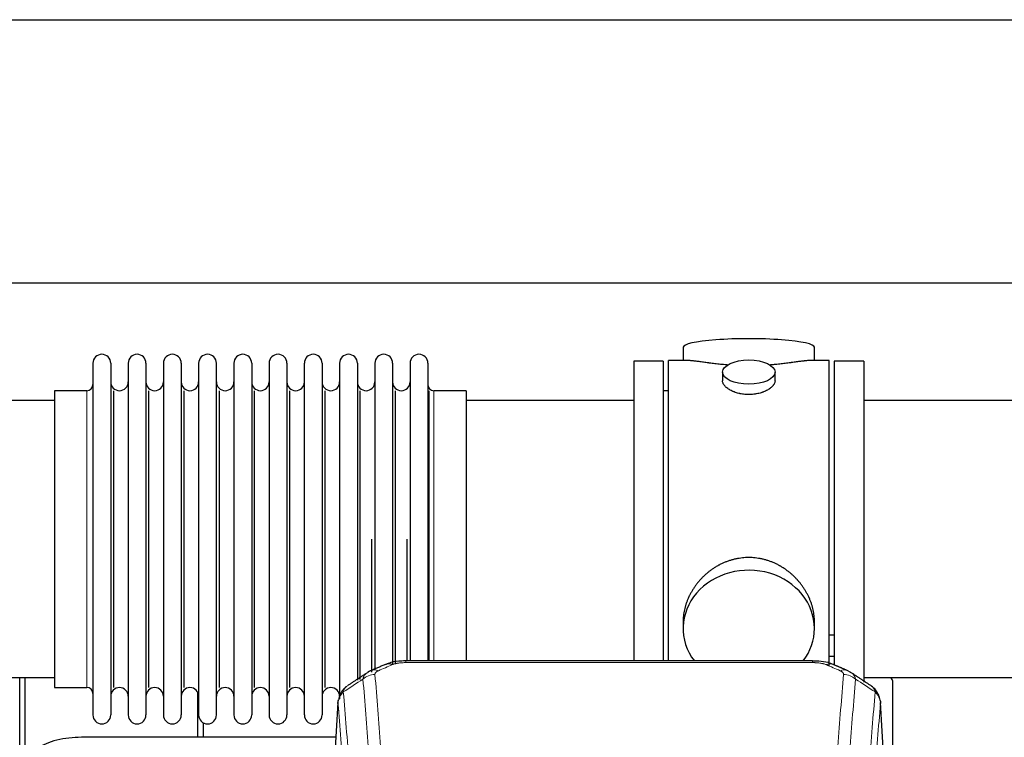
# Model space of a CAD drawing. Header units: inches. Extents: x 0 to 23760, y -13 to 16800.
# Tile 203 of 223: x 19223 to 19788, y 14540 to 14952. Entities that reach past the tile are written whole.
import ezdxf

# ---------------------------------------------------------------- set-up
doc = ezdxf.new("R2010")
doc.units = ezdxf.units.IN
doc.layers.add('254', color=7, linetype='Continuous', true_color=0xffffff)

msp = doc.modelspace()

# ---------------------------------------------------------------- linework, layer by layer
at = {"layer": '254', "color": 2, "linetype": 'Continuous', "lineweight": 25}
for p, q in [((17829.051, 14952.109), (20952.72, 14952.109)), ((17898.238, 14801.084), (20952.72, 14801.084)), ((19603.58, 14764.176), (19603.58, 14756.555)), ((19678.86, 14756.555), (19678.86, 14764.176)), ((19606.567, 14756.555), (19595.22, 14756.555)), ((19595.22, 14654.125), (19595.22, 14756.555)), ((19687.22, 14756.555), (19675.923, 14756.555)), ((19687.22, 14654.125), (19687.22, 14756.555)), ((19265.22, 14755.025), (19265.22, 14553.225)), ((19275.42, 14755.025), (19275.42, 14553.225)), ((19285.42, 14755.025), (19285.42, 14553.225)), ((19295.62, 14755.025), (19295.62, 14553.225)), ((19305.62, 14755.025), (19305.62, 14553.225)), ((19315.82, 14755.025), (19315.82, 14553.225)), ((19325.82, 14755.025), (19325.82, 14553.225)), ((19336.02, 14553.225), (19336.02, 14755.025)), ((19346.02, 14755.025), (19346.02, 14553.225)), ((19356.22, 14755.025), (19356.22, 14553.225)), ((19366.22, 14755.025), (19366.22, 14700.716)), ((19376.42, 14755.025), (19376.42, 14700.716)), ((19386.42, 14700.716), (19386.42, 14755.025)), ((19396.62, 14755.025), (19396.62, 14700.716)), ((19406.62, 14755.025), (19406.62, 14700.716)), ((19416.82, 14755.025), (19416.82, 14700.716)), ((19426.82, 14755.025), (19426.82, 14700.716)), ((19437.02, 14755.025), (19437.02, 14700.716)), ((19447.02, 14755.025), (19447.02, 14700.716)), ((19457.22, 14755.025), (19457.22, 14700.716)), ((19592.22, 14756.125), (19575.22, 14756.125)), ((19575.22, 14756.125), (19575.22, 14654.125)), ((19592.22, 14756.125), (19592.22, 14654.125)), ((19707.22, 14756.125), (19690.22, 14756.125)), ((19690.22, 14756.125), (19690.22, 14582.206)), ((19707.22, 14756.125), (19707.22, 14572.037)), ((19626.172, 14749.923), (19626.172, 14744.958)), ((19656.268, 14744.98), (19656.268, 14749.923)), ((19261.72, 14739.275), (19243.22, 14739.275)), ((19243.22, 14739.275), (19243.22, 14568.975)), ((19277.103, 14568.975), (19277.103, 14739.275)), ((19297.303, 14568.975), (19297.303, 14739.275)), ((19317.503, 14568.975), (19317.503, 14739.275)), ((19337.703, 14568.975), (19337.703, 14739.275)), ((19357.903, 14568.975), (19357.903, 14739.275)), ((19378.103, 14568.975), (19378.103, 14739.275)), ((19398.303, 14568.975), (19398.303, 14739.275)), ((19418.503, 14573.607), (19418.503, 14739.275)), ((19438.703, 14582.393), (19438.703, 14739.275)), ((19457.892, 14584.211), (19457.892, 14739.275)), ((19479.22, 14739.275), (19460.72, 14739.275)), ((19479.22, 14739.275), (19479.22, 14693.443)), ((19595.22, 14739.125), (19592.22, 14739.125)), ((19243.22, 14733.625), (19147.22, 14733.625)), ((19575.22, 14733.625), (19479.22, 14733.625)), ((19803.22, 14733.625), (19707.22, 14733.625)), ((19366.22, 14700.716), (19366.22, 14553.225)), ((19376.42, 14700.716), (19376.42, 14553.225)), ((19386.42, 14553.225), (19386.42, 14700.716)), ((19396.62, 14700.716), (19396.62, 14553.225)), ((19406.62, 14700.716), (19406.62, 14562.518)), ((19416.82, 14700.716), (19416.82, 14573.229)), ((19426.82, 14700.716), (19426.82, 14578.971)), ((19437.02, 14700.716), (19437.02, 14582.435)), ((19447.02, 14700.716), (19447.02, 14584.206)), ((19457.22, 14700.716), (19457.22, 14584.206)), ((19479.22, 14693.443), (19479.22, 14584.206)), ((19425.137, 14577.832), (19425.137, 14654.125)), ((19445.337, 14584.206), (19445.337, 14654.125)), ((19575.22, 14654.125), (19575.22, 14584.207)), ((19592.22, 14654.125), (19592.22, 14584.207)), ((19595.22, 14584.205), (19595.22, 14654.125)), ((19687.22, 14581.222), (19687.22, 14654.125)), ((19603.58, 14606.897), (19603.58, 14602.871)), ((19678.86, 14602.871), (19678.86, 14606.895)), ((19690.205, 14599.017), (19687.212, 14599.017)), ((19687.212, 14587.017), (19690.205, 14587.017)), ((19677.806, 14584.21), (19444.634, 14584.21)), ((19147.22, 14574.625), (19243.22, 14574.625)), ((19223.21, 14526.451), (19223.21, 14574.624)), ((19226.21, 14574.623), (19226.21, 14528.648)), ((19707.22, 14574.625), (19803.22, 14574.625)), ((19723.72, 14532.526), (19723.72, 14572.6)), ((19243.22, 14568.975), (19261.72, 14568.975)), ((19325.418, 14540.402), (19325.418, 14565.938)), ((19405.702, 14560.413), (19400.452, 14473.777)), ((19721.988, 14473.777), (19716.738, 14560.414)), ((19328.418, 14548.779), (19328.418, 14540.403)), ((19404.487, 14540.401), (19258.664, 14540.401))]:
    msp.add_line(p, q, dxfattribs=at)
at = {"layer": '254', "color": 110, "linetype": 'Continuous', "lineweight": 13}
for p, q in [((19261.72, 14739.275), (19261.72, 14568.975)), ((19460.72, 14739.275), (19460.72, 14693.443)), ((19460.72, 14693.443), (19460.72, 14584.206)), ((19444.634, 14584.21), (19444.634, 14583.258)), ((19677.806, 14583.258), (19444.634, 14583.258)), ((19677.806, 14584.209), (19677.806, 14583.258)), ((19405.704, 14559.791), (19400.456, 14473.202)), ((19721.984, 14473.202), (19716.736, 14559.791))]:
    msp.add_line(p, q, dxfattribs=at)
at = {"layer": '254', "color": 2, "linetype": 'Continuous', "lineweight": 25}
for centre, radius, start, end in [((19270.32, 14755.025), 5.1, 0, 180), ((19290.52, 14755.025), 5.1, 0, 180), ((19310.72, 14755.025), 5.1, 0, 180), ((19330.92, 14755.025), 5.1, 0, 180), ((19351.12, 14755.025), 5.1, 0, 180), ((19371.32, 14755.025), 5.1, 0, 180), ((19391.52, 14755.025), 5.1, 0, 180), ((19411.72, 14755.025), 5.1, 0, 180), ((19431.92, 14755.025), 5.1, 0, 180), ((19452.12, 14755.025), 5.1, 0, 180), ((19261.72, 14742.775), 3.5, 270, 0), ((19280.42, 14744.275), 5, 180, 0), ((19300.62, 14744.275), 5, 180, 0), ((19320.82, 14744.275), 5, 180, 0), ((19341.02, 14744.275), 5, 180, 0), ((19361.22, 14744.275), 5, 180, 0), ((19381.42, 14744.275), 5, 180, 0), ((19401.62, 14744.275), 5, 180, 0), ((19421.82, 14744.275), 5, 180, 0), ((19442.02, 14744.275), 5, 180, 0), ((19460.72, 14742.775), 3.5, 180, 270), ((19261.72, 14565.475), 3.5, 0, 90), ((19280.42, 14563.975), 5, 0, 180), ((19300.62, 14563.975), 5, 0, 180), ((19320.82, 14563.975), 5, 0, 180), ((19341.02, 14563.975), 5, 0, 180), ((19361.22, 14563.975), 5, 0, 180), ((19381.42, 14563.975), 5, 0, 180), ((19401.62, 14563.975), 5, 0, 180), ((19270.32, 14553.225), 5.1, 180, 0), ((19290.52, 14553.225), 5.1, 180, 0), ((19310.72, 14553.225), 5.1, 180, 0), ((19330.92, 14553.225), 5.1, 180, 0), ((19351.12, 14553.225), 5.1, 180, 0), ((19371.32, 14553.225), 5.1, 180, 0), ((19391.52, 14553.225), 5.1, 180, 0)]:
    msp.add_arc(centre, radius, start, end, dxfattribs=at)
for centre, major_axis, ratio, start_param, end_param in [((19641.22, 14764.176), (37.64, 0), 0.1305262, 0, 3.1415927), ((19641.22, 14602.871), (37.64, 0), 0.8870108, 0, 3.7346664), ((19641.22, 14602.871), (37.64, 0), 0.8870108, 5.6900133, 6.2831853), ((19436.875, 14573.048), (3.953, -9.186), 0.6419268, 2.5510147, 3.1418997), ((19693.573, 14569.59), (3.975, 9.176), 0.6408251, 6.1305215, 6.2828467), ((19715.72, 14572.6), (-8, 0), 0.4617486, 3.1415927, 3.722063)]:
    msp.add_ellipse(centre, major_axis=major_axis, ratio=ratio, start_param=start_param, end_param=end_param, dxfattribs=at)
msp.add_ellipse((19641.22, 14749.923), major_axis=(15.048, 0), ratio=0.4617486, dxfattribs=at)
at = {"layer": '254', "color": 110, "linetype": 'Continuous', "lineweight": 13}
for centre, major_axis, ratio, start_param, end_param in [((19685.565, 14573.048), (-3.953, -9.186), 0.6419268, 3.1410059, 3.7321706), ((19426.895, 14567.397), (-9.964, -0.842), 0.9013977, 4.6363308, 5.3961502), ((19428.867, 14569.59), (3.975, -9.176), 0.6408251, 2.5472213, 3.141301), ((19693.573, 14569.59), (3.975, 9.176), 0.6408251, 6.2828467, 6.8775566), ((19695.545, 14567.397), (-9.964, 0.842), 0.9013977, 4.0286278, 4.7884472)]:
    msp.add_ellipse(centre, major_axis=major_axis, ratio=ratio, start_param=start_param, end_param=end_param, dxfattribs=at)
at = {"layer": '254', "color": 2, "linetype": 'Continuous', "lineweight": 25}
for points, knots in [([(19629.348, 14753.967), (19629.345, 14753.967), (19629.343, 14753.967), (19629.267, 14753.973), (19629.193, 14753.979), (19629.046, 14753.991), (19628.825, 14754.009), (19628.02, 14754.076), (19626.724, 14754.192), (19625.042, 14754.36), (19623.405, 14754.537), (19621.812, 14754.722), (19620.262, 14754.912), (19619.258, 14755.041), (19618.64, 14755.122), (19618.517, 14755.138), (19618.272, 14755.17), (19617.907, 14755.218), (19617.548, 14755.266), (19616.839, 14755.361), (19615.915, 14755.486), (19614.593, 14755.667), (19613.335, 14755.838), (19612.141, 14755.997), (19611.387, 14756.093), (19610.838, 14756.161), (19610.568, 14756.194), (19610.303, 14756.226), (19610.128, 14756.246), (19610.041, 14756.256), (19609.612, 14756.305), (19608.952, 14756.377), (19608.043, 14756.461), (19607.216, 14756.521), (19606.578, 14756.549), (19606.223, 14756.555), (19606.1, 14756.555)], [0, 0, 0, 0, 0.0002215, 0.0002215, 0.0071429, 0.0071429, 0.0140642, 0.027907, 0.083278, 0.1386489, 0.1940199, 0.2493909, 0.3047619, 0.3601329, 0.3601329, 0.3739756, 0.3739756, 0.3878184, 0.4155039, 0.4155039, 0.4708749, 0.5262458, 0.5816168, 0.6369878, 0.6923588, 0.6923588, 0.7200443, 0.733887, 0.733887, 0.7477298, 0.7477298, 0.8031008, 0.8584718, 0.9138427, 0.9692137, 1, 1, 1, 1]), ([(19676.344, 14756.555), (19676.22, 14756.555), (19675.863, 14756.549), (19675.222, 14756.521), (19674.39, 14756.461), (19673.779, 14756.404), (19673.38, 14756.364), (19673.3, 14756.355), (19673.137, 14756.338), (19672.891, 14756.312), (19672.638, 14756.284), (19672.124, 14756.225), (19671.417, 14756.14), (19670.288, 14755.995), (19669.094, 14755.836), (19667.833, 14755.665), (19666.947, 14755.544), (19666.265, 14755.451), (19665.92, 14755.404), (19665.569, 14755.357), (19665.333, 14755.325), (19665.215, 14755.309), (19664.62, 14755.23), (19663.653, 14755.101), (19662.155, 14754.909), (19660.612, 14754.72), (19659.021, 14754.535), (19657.383, 14754.358), (19656.258, 14754.246), (19655.403, 14754.166), (19654.972, 14754.126), (19654.536, 14754.087), (19654.317, 14754.068), (19654.244, 14754.062), (19654.098, 14754.05), (19653.811, 14754.025), (19653.524, 14754.001), (19653.309, 14753.984)], [0, 0, 0, 0, 0.0313476, 0.0871263, 0.142905, 0.1986836, 0.1986836, 0.2126283, 0.2126283, 0.226573, 0.2544623, 0.2544623, 0.310241, 0.3660196, 0.4217983, 0.477577, 0.5333556, 0.5333556, 0.561245, 0.5751896, 0.5751896, 0.5891343, 0.5891343, 0.644913, 0.7006917, 0.7564703, 0.812249, 0.8680277, 0.9238063, 0.9238063, 0.9516957, 0.9656403, 0.9656403, 0.9726127, 0.9726127, 0.979585, 1, 1, 1, 1]), ([(19641.22, 14737.048), (19640.722, 14737.048), (19640.229, 14737.062), (19639.25, 14737.12), (19638.764, 14737.163), (19637.802, 14737.276), (19637.325, 14737.346), (19636.734, 14737.452), (19636.557, 14737.484), (19636.38, 14737.519), (19636.263, 14737.543), (19636.204, 14737.555), (19635.912, 14737.616), (19635.681, 14737.669), (19634.998, 14737.834), (19634.555, 14737.956), (19633.691, 14738.223), (19633.27, 14738.368), (19632.657, 14738.601), (19632.456, 14738.682), (19632.158, 14738.807), (19632.06, 14738.85), (19631.913, 14738.914), (19631.864, 14738.936), (19631.768, 14738.98), (19631.335, 14739.178), (19630.925, 14739.386), (19630.232, 14739.77), (19629.903, 14739.969), (19629.281, 14740.382), (19628.988, 14740.595), (19628.644, 14740.87), (19628.577, 14740.925), (19628.444, 14741.036), (19628.379, 14741.092), (19628.188, 14741.261), (19628.066, 14741.374), (19627.718, 14741.714), (19627.509, 14741.944), (19627.133, 14742.407), (19626.967, 14742.64), (19626.752, 14742.994), (19626.686, 14743.112), (19626.611, 14743.26), (19626.596, 14743.29), (19626.567, 14743.349), (19626.553, 14743.379), (19626.512, 14743.468), (19626.486, 14743.528), (19626.365, 14743.824), (19626.293, 14744.058), (19626.197, 14744.522), (19626.172, 14744.751), (19626.172, 14744.981), (19626.172, 14744.984), (19626.172, 14744.987)], [0, 0, 0, 0, 0.0624454, 0.0624454, 0.1248907, 0.1248907, 0.1873361, 0.1873361, 0.2029474, 0.2107531, 0.2107531, 0.2185588, 0.2185588, 0.2497814, 0.2497814, 0.3122268, 0.3122268, 0.3746722, 0.3746722, 0.4058948, 0.4058948, 0.4215062, 0.4215062, 0.4293119, 0.4293119, 0.4371175, 0.4995629, 0.4995629, 0.5620082, 0.5620082, 0.6244536, 0.6244536, 0.6400649, 0.6400649, 0.6556763, 0.6556763, 0.686899, 0.686899, 0.7493443, 0.7493443, 0.8117897, 0.8117897, 0.8430124, 0.8430124, 0.850818, 0.850818, 0.8586237, 0.8586237, 0.874235, 0.874235, 0.9366804, 0.9366804, 0.9991258, 0.9991258, 1, 1, 1, 1]), ([(19656.268, 14744.984), (19656.268, 14744.755), (19656.244, 14744.526), (19656.148, 14744.063), (19656.076, 14743.83), (19655.886, 14743.361), (19655.767, 14743.125), (19655.588, 14742.829), (19655.55, 14742.77), (19655.492, 14742.681), (19655.472, 14742.652), (19655.432, 14742.592), (19655.329, 14742.444), (19655.218, 14742.298), (19654.936, 14741.948), (19654.726, 14741.719), (19654.265, 14741.266), (19654.013, 14741.044), (19653.604, 14740.716), (19653.462, 14740.608), (19653.241, 14740.447), (19653.166, 14740.393), (19653.014, 14740.287), (19652.936, 14740.235), (19652.545, 14739.974), (19652.215, 14739.774), (19651.522, 14739.389), (19651.16, 14739.206), (19650.403, 14738.855), (19650.009, 14738.688), (19649.546, 14738.511), (19649.494, 14738.492), (19649.39, 14738.453), (19649.338, 14738.434), (19649.181, 14738.377), (19648.865, 14738.265), (19648.544, 14738.16), (19647.894, 14737.958), (19647.451, 14737.836), (19646.546, 14737.617), (19646.084, 14737.519), (19645.377, 14737.393), (19645.139, 14737.354), (19644.778, 14737.3), (19644.657, 14737.283), (19644.414, 14737.251), (19644.293, 14737.235), (19643.685, 14737.163), (19643.196, 14737.12), (19642.213, 14737.062), (19641.718, 14737.048), (19641.22, 14737.048)], [0, 0, 0, 0, 0.0621483, 0.0621483, 0.1246718, 0.1246718, 0.1871952, 0.1871952, 0.2028261, 0.2028261, 0.2106415, 0.2106415, 0.2184569, 0.2497186, 0.2497186, 0.3122421, 0.3122421, 0.3747655, 0.3747655, 0.4060273, 0.4060273, 0.4216581, 0.4216581, 0.437289, 0.437289, 0.4998124, 0.4998124, 0.5623359, 0.5623359, 0.6248593, 0.6248593, 0.6326748, 0.6326748, 0.6404902, 0.6404902, 0.656121, 0.6873828, 0.6873828, 0.7499062, 0.7499062, 0.8124297, 0.8124297, 0.8436914, 0.8436914, 0.8593222, 0.8593222, 0.8749531, 0.8749531, 0.9374766, 0.9374766, 1, 1, 1, 1]), ([(19678.86, 14606.859), (19678.859, 14607.392), (19678.844, 14607.928), (19678.799, 14608.747), (19678.775, 14609.097), (19678.745, 14609.448), (19678.733, 14609.589), (19678.726, 14609.659), (19678.706, 14609.87), (19678.634, 14610.574), (19678.461, 14611.838), (19678.14, 14613.515), (19677.732, 14615.184), (19677.236, 14616.846), (19676.652, 14618.499), (19676.204, 14619.596), (19675.906, 14620.279), (19675.845, 14620.415), (19675.722, 14620.688), (19675.535, 14621.095), (19675.341, 14621.499), (19674.943, 14622.302), (19674.387, 14623.361), (19673.479, 14624.912), (19672.496, 14626.427), (19671.439, 14627.905), (19670.685, 14628.864), (19670.1, 14629.574), (19669.902, 14629.809), (19669.6, 14630.159), (19669.499, 14630.275), (19669.294, 14630.506), (19668.781, 14631.081), (19667.83, 14632.086), (19666.505, 14633.365), (19665.124, 14634.582), (19663.687, 14635.736), (19662.192, 14636.826), (19661.157, 14637.509), (19660.366, 14638.004), (19660.099, 14638.167), (19659.763, 14638.366), (19659.696, 14638.406), (19659.561, 14638.485), (19659.359, 14638.602), (19658.613, 14639.026), (19657.378, 14639.68), (19655.698, 14640.467), (19653.985, 14641.169), (19652.239, 14641.785), (19650.459, 14642.313), (19649.25, 14642.605), (19648.334, 14642.801), (19648.028, 14642.863), (19647.642, 14642.935), (19647.565, 14642.949), (19647.411, 14642.977), (19647.179, 14643.018), (19646.33, 14643.159), (19644.941, 14643.344), (19643.087, 14643.491), (19641.234, 14643.541), (19639.379, 14643.493), (19637.525, 14643.346), (19636.288, 14643.183), (19635.514, 14643.06), (19635.36, 14643.034), (19635.051, 14642.981), (19634.588, 14642.898), (19634.128, 14642.806), (19633.213, 14642.611), (19632.003, 14642.319), (19630.221, 14641.791), (19628.47, 14641.175), (19626.75, 14640.471), (19625.624, 14639.943), (19624.787, 14639.526), (19624.509, 14639.383), (19624.164, 14639.2), (19624.026, 14639.127), (19623.751, 14638.978), (19622.999, 14638.562), (19621.797, 14637.848), (19620.249, 14636.827), (19618.756, 14635.738), (19617.316, 14634.582), (19615.93, 14633.36), (19615.041, 14632.502), (19614.552, 14632.007), (19614.497, 14631.952), (19614.389, 14631.841), (19614.335, 14631.786), (19614.174, 14631.619), (19613.854, 14631.284), (19613.54, 14630.945), (19612.923, 14630.261), (19612.125, 14629.334), (19610.999, 14627.903), (19609.945, 14626.43), (19608.963, 14624.916), (19608.053, 14623.362), (19607.495, 14622.3), (19607.162, 14621.627), (19607.097, 14621.492), (19606.967, 14621.222), (19606.775, 14620.816), (19606.591, 14620.409), (19606.235, 14619.593), (19605.789, 14618.502), (19605.207, 14616.855), (19604.712, 14615.198), (19604.303, 14613.53), (19603.982, 14611.853), (19603.827, 14610.729), (19603.75, 14610.025), (19603.735, 14609.883), (19603.708, 14609.602), (19603.67, 14609.18), (19603.641, 14608.761), (19603.596, 14607.936), (19603.581, 14607.393), (19603.58, 14606.854)], [0, 0, 0, 0, 0.0151373, 0.0151373, 0.0229562, 0.0249109, 0.0249109, 0.0268656, 0.0268656, 0.030775, 0.0464127, 0.0620504, 0.0776881, 0.0933258, 0.1089635, 0.1246012, 0.1246012, 0.1285107, 0.1285107, 0.1324201, 0.1402389, 0.1402389, 0.1558766, 0.1715144, 0.1871521, 0.2027898, 0.2184275, 0.2184275, 0.2262463, 0.2262463, 0.2301558, 0.2301558, 0.2340652, 0.2497029, 0.2653406, 0.2809783, 0.296616, 0.3122537, 0.3278914, 0.3278914, 0.3357103, 0.3357103, 0.337665, 0.337665, 0.3396197, 0.3435291, 0.3591668, 0.3748045, 0.3904422, 0.4060799, 0.4217176, 0.4373554, 0.4373554, 0.4451742, 0.4451742, 0.4471289, 0.4471289, 0.4490836, 0.4529931, 0.4686308, 0.4842685, 0.4999062, 0.5155439, 0.5311816, 0.5468193, 0.5468193, 0.5507287, 0.5507287, 0.5546381, 0.562457, 0.562457, 0.5780947, 0.5937324, 0.6093701, 0.6250078, 0.6406455, 0.6406455, 0.6484644, 0.6484644, 0.6504191, 0.6523738, 0.6562832, 0.6719209, 0.6875586, 0.7031963, 0.7188341, 0.7344718, 0.7501095, 0.7501095, 0.7520642, 0.7520642, 0.7540189, 0.7540189, 0.7579283, 0.7657472, 0.7657472, 0.7813849, 0.7970226, 0.8126603, 0.828298, 0.8439357, 0.8595734, 0.8595734, 0.8634828, 0.8634828, 0.8673923, 0.8752111, 0.8752111, 0.8908488, 0.9064865, 0.9221242, 0.9377619, 0.9533996, 0.9690373, 0.9690373, 0.9729468, 0.9729468, 0.9768562, 0.984675, 0.984675, 1, 1, 1, 1]), ([(19445.933, 14584.193), (19444.706, 14584.234), (19441.36, 14584.159), (19436.818, 14583.763), (19433.974, 14582.511), (19433.021, 14581.998)], [0, 0, 0, 0, 0.26888, 0.7466721, 1, 1, 1, 1]), ([(19689.462, 14582.121), (19688.953, 14582.391), (19686.858, 14583.374), (19682.89, 14584.023), (19679.458, 14584.17), (19677.803, 14584.092)], [0, 0, 0, 0, 0.1498969, 0.6034808, 1, 1, 1, 1]), ([(19698.396, 14578.272), (19698.686, 14578.157), (19698.963, 14578.032), (19699.292, 14577.864), (19699.357, 14577.83), (19699.485, 14577.76), (19699.548, 14577.724), (19699.735, 14577.616), (19699.855, 14577.542), (19699.975, 14577.463), (19699.978, 14577.461), (19699.981, 14577.459)], [0, 0, 0, 0, 0.496586, 0.496586, 0.6207325, 0.6207325, 0.744879, 0.744879, 0.9931719, 0.9931719, 1, 1, 1, 1]), ([(19716.654, 14561.075), (19716.542, 14562.024), (19716.099, 14563.863), (19714.807, 14566.479), (19713.125, 14568.576), (19711.835, 14569.619), (19711.213, 14570.04)], [0, 0, 0, 0, 0.2790385, 0.5536712, 0.8024065, 1, 1, 1, 1]), ([(19410.645, 14569.602), (19410.125, 14569.229), (19409.068, 14568.32), (19407.704, 14566.537), (19406.651, 14564.382), (19406.235, 14562.856), (19406.099, 14562.082)], [0, 0, 0, 0, 0.2123708, 0.4683651, 0.7393635, 1, 1, 1, 1]), ([(19405.704, 14559.791), (19405.703, 14559.803), (19405.702, 14559.827), (19405.7, 14559.862), (19405.698, 14559.897), (19405.697, 14559.932), (19405.696, 14559.967), (19405.695, 14560.002), (19405.694, 14560.037), (19405.694, 14560.072), (19405.694, 14560.106), (19405.694, 14560.141), (19405.694, 14560.176), (19405.694, 14560.211), (19405.695, 14560.245), (19405.696, 14560.28), (19405.697, 14560.314), (19405.699, 14560.348), (19405.7, 14560.383), (19405.702, 14560.417), (19405.705, 14560.451), (19405.707, 14560.485), (19405.71, 14560.52), (19405.712, 14560.554), (19405.715, 14560.588), (19405.719, 14560.621), (19405.722, 14560.655), (19405.726, 14560.689), (19405.73, 14560.723), (19405.734, 14560.757), (19405.739, 14560.79), (19405.743, 14560.824), (19405.748, 14560.857), (19405.753, 14560.891), (19405.759, 14560.924), (19405.764, 14560.957), (19405.77, 14560.99), (19405.776, 14561.024), (19405.782, 14561.057), (19405.789, 14561.09), (19405.796, 14561.123), (19405.803, 14561.156), (19405.81, 14561.188), (19405.817, 14561.221), (19405.825, 14561.254), (19405.832, 14561.287), (19405.841, 14561.319), (19405.849, 14561.352), (19405.857, 14561.384), (19405.866, 14561.416), (19405.875, 14561.449), (19405.884, 14561.481), (19405.893, 14561.513), (19405.903, 14561.545), (19405.913, 14561.577), (19405.923, 14561.609), (19405.933, 14561.641), (19405.943, 14561.673), (19405.954, 14561.705), (19405.965, 14561.736), (19405.976, 14561.768), (19405.987, 14561.799), (19405.999, 14561.831), (19406.011, 14561.862), (19406.021, 14561.888), (19406.027, 14561.904), (19406.029, 14561.909)], [0, 0, 0, 0, 0.0160287, 0.0320483, 0.0480589, 0.0640604, 0.080053, 0.0960364, 0.1120109, 0.1279763, 0.1439327, 0.1598801, 0.1758184, 0.1917478, 0.2076681, 0.2235794, 0.2394817, 0.255375, 0.2712593, 0.2871346, 0.3030009, 0.3188582, 0.3347065, 0.3505458, 0.3663762, 0.3821975, 0.3980099, 0.4138133, 0.4296077, 0.4453931, 0.4611696, 0.4769371, 0.4926957, 0.5084453, 0.5241859, 0.5399176, 0.5556403, 0.5713541, 0.5870589, 0.6027548, 0.6184418, 0.6341198, 0.6497889, 0.6654491, 0.6811003, 0.6967426, 0.712376, 0.7280004, 0.743616, 0.7592226, 0.7748203, 0.7904091, 0.8059891, 0.8215601, 0.8371222, 0.8526754, 0.8682197, 0.8837552, 0.8992817, 0.9147994, 0.9303082, 0.9458081, 0.9612991, 0.9767813, 0.9922546, 1, 1, 1, 1]), ([(19716.653, 14561.082), (19716.664, 14561.025), (19716.719, 14560.717), (19716.747, 14560.38), (19716.746, 14560.074), (19716.745, 14560.004), (19716.743, 14559.933), (19716.74, 14559.862), (19716.737, 14559.815), (19716.736, 14559.791)], [0, 0, 0, 0, 0.135601, 0.730798, 0.7844814, 0.8382432, 0.8920836, 0.9460025, 1, 1, 1, 1]), ([(19258.664, 14540.401), (19256.197, 14540.401), (19251.364, 14540.13), (19244.29, 14538.886), (19238.105, 14536.795), (19234.907, 14535.005), (19233.52, 14533.996)], [0, 0, 0, 0, 0.2440272, 0.4934889, 0.7463728, 1, 1, 1, 1])]:
    msp.add_open_spline(points, degree=3, knots=knots, dxfattribs=at)
for points, degree in [([(19432.922, 14582.23), (19424.892, 14578.761)], 1), ([(19697.548, 14578.766), (19693.532, 14580.508), (19689.518, 14582.226)], 2), ([(19422.501, 14577.487), (19416.872, 14573.766), (19411.25, 14570.056)], 2), ([(19424.922, 14578.694), (19423.56, 14578.391), (19422.571, 14577.461)], 2), ([(19711.19, 14570.055), (19705.575, 14573.761), (19699.953, 14577.478)], 2)]:
    msp.add_open_spline(points, degree=degree, dxfattribs=at)
at = {"layer": '254', "color": 110, "linetype": 'Continuous', "lineweight": 13}
for points in [[(19436.875, 14582.09), (19434.206, 14580.937), (19431.536, 14579.78), (19428.867, 14578.619)], [(19693.573, 14578.619), (19690.903, 14579.78), (19688.234, 14580.937), (19685.565, 14582.09)], [(19420.011, 14573.828), (19416.259, 14571.352), (19412.508, 14568.878), (19408.759, 14566.407)], [(19713.68, 14566.407), (19709.932, 14568.878), (19706.181, 14571.352), (19702.429, 14573.828)]]:
    msp.add_open_spline(points, degree=3, dxfattribs=at)
for points, knots in [([(19436.875, 14582.09), (19437.001, 14582.145), (19437.131, 14582.197), (19437.332, 14582.272), (19437.4, 14582.297), (19437.538, 14582.345), (19437.608, 14582.368), (19437.96, 14582.482), (19438.254, 14582.565), (19438.865, 14582.715), (19439.181, 14582.783), (19439.588, 14582.858), (19439.67, 14582.873), (19439.835, 14582.901), (19439.918, 14582.915), (19440.166, 14582.954), (19440.332, 14582.979), (19440.833, 14583.047), (19441.171, 14583.085), (19441.85, 14583.15), (19442.193, 14583.176), (19442.882, 14583.218), (19443.23, 14583.233), (19443.928, 14583.253), (19444.28, 14583.258), (19444.634, 14583.258)], [0, 0, 0, 0, 0.0625, 0.0625, 0.09375, 0.09375, 0.125, 0.125, 0.25, 0.25, 0.375, 0.375, 0.40625, 0.40625, 0.4375, 0.4375, 0.5, 0.5, 0.625, 0.625, 0.75, 0.75, 0.875, 0.875, 1, 1, 1, 1]), ([(19677.806, 14583.258), (19678.16, 14583.258), (19678.513, 14583.253), (19678.954, 14583.24), (19679.042, 14583.237), (19679.218, 14583.231), (19679.307, 14583.227), (19679.57, 14583.216), (19679.745, 14583.206), (19680.267, 14583.175), (19680.612, 14583.148), (19681.294, 14583.083), (19681.632, 14583.044), (19682.299, 14582.952), (19682.629, 14582.9), (19682.995, 14582.831), (19683.036, 14582.824), (19683.116, 14582.808), (19683.237, 14582.784), (19683.514, 14582.727), (19683.746, 14582.673), (19684.2, 14582.561), (19684.492, 14582.479), (19685.049, 14582.297), (19685.314, 14582.199), (19685.565, 14582.09)], [0, 0, 0, 0, 0.125, 0.125, 0.15625, 0.15625, 0.1875, 0.1875, 0.25, 0.25, 0.375, 0.375, 0.5, 0.5, 0.625, 0.625, 0.640625, 0.640625, 0.65625, 0.6875, 0.75, 0.75, 0.875, 0.875, 1, 1, 1, 1]), ([(19420.011, 14573.828), (19420.048, 14574.072), (19420.101, 14574.311), (19420.189, 14574.602), (19420.208, 14574.659), (19420.247, 14574.774), (19420.268, 14574.831), (19420.334, 14575.001), (19420.382, 14575.112), (19420.538, 14575.44), (19420.78, 14575.862), (19421.088, 14576.254), (19421.344, 14576.537), (19421.456, 14576.652), (19421.574, 14576.764), (19421.622, 14576.809), (19421.646, 14576.831), (19421.72, 14576.897), (19421.77, 14576.94), (19422.024, 14577.155), (19422.242, 14577.317), (19422.483, 14577.475), (19422.492, 14577.481), (19422.501, 14577.487)], [0, 0, 0, 0, 0.1656246, 0.1656246, 0.2070308, 0.2070308, 0.2484369, 0.2484369, 0.3312492, 0.3312492, 0.4968738, 0.6624984, 0.6624984, 0.7453108, 0.7660138, 0.7660138, 0.7867169, 0.7867169, 0.8281231, 0.8281231, 0.9937477, 0.9937477, 1, 1, 1, 1]), ([(19426.895, 14576.417), (19426.886, 14576.519), (19426.888, 14576.621), (19426.905, 14576.749), (19426.909, 14576.774), (19426.919, 14576.825), (19426.925, 14576.85), (19426.944, 14576.926), (19426.959, 14576.977), (19427.015, 14577.127), (19427.063, 14577.225), (19427.184, 14577.42), (19427.256, 14577.516), (19427.382, 14577.657), (19427.427, 14577.704), (19427.499, 14577.774), (19427.524, 14577.797), (19427.575, 14577.843), (19427.602, 14577.865), (19427.736, 14577.978), (19427.854, 14578.066), (19428.11, 14578.234), (19428.248, 14578.315), (19428.543, 14578.471), (19428.7, 14578.547), (19428.867, 14578.619)], [0, 0, 0, 0, 0.125, 0.125, 0.15625, 0.15625, 0.1875, 0.1875, 0.25, 0.25, 0.375, 0.375, 0.5, 0.5, 0.5625, 0.5625, 0.59375, 0.59375, 0.625, 0.625, 0.75, 0.75, 0.875, 0.875, 1, 1, 1, 1]), ([(19426.895, 14576.417), (19427.452, 14569.797), (19428.553, 14556.307), (19430.16, 14535.323), (19431.203, 14520.833), (19431.973, 14509.779), (19432.356, 14504.205), (19432.734, 14498.56), (19432.985, 14494.782), (19433.111, 14492.885), (19433.734, 14483.36), (19434.225, 14475.619), (19434.951, 14463.824), (19435.19, 14459.862), (19435.666, 14451.879), (19435.902, 14447.858), (19436.604, 14435.705), (19437.525, 14419.263), (19438.415, 14402.344), (19438.853, 14393.766)], [0, 0, 0, 0, 0.125, 0.25, 0.375, 0.375, 0.4375, 0.46875, 0.46875, 0.5, 0.5, 0.625, 0.625, 0.6875, 0.6875, 0.75, 0.75, 0.875, 1, 1, 1, 1]), ([(19683.587, 14393.766), (19684.025, 14402.344), (19684.915, 14419.263), (19685.836, 14435.705), (19686.538, 14447.858), (19686.774, 14451.879), (19687.249, 14459.862), (19687.489, 14463.824), (19688.215, 14475.619), (19688.706, 14483.36), (19689.329, 14492.885), (19689.455, 14494.782), (19689.706, 14498.56), (19690.084, 14504.205), (19690.467, 14509.779), (19691.237, 14520.833), (19692.28, 14535.323), (19693.887, 14556.307), (19694.988, 14569.797), (19695.545, 14576.417)], [0, 0, 0, 0, 0.125, 0.25, 0.25, 0.3125, 0.3125, 0.375, 0.375, 0.5, 0.5, 0.53125, 0.53125, 0.5625, 0.625, 0.625, 0.75, 0.875, 1, 1, 1, 1]), ([(19693.573, 14578.619), (19693.74, 14578.547), (19693.898, 14578.471), (19694.084, 14578.372), (19694.12, 14578.352), (19694.193, 14578.312), (19694.228, 14578.291), (19694.333, 14578.23), (19694.399, 14578.188), (19694.592, 14578.061), (19694.826, 14577.887), (19695.017, 14577.703), (19695.143, 14577.562), (19695.182, 14577.514), (19695.237, 14577.442), (19695.254, 14577.417), (19695.288, 14577.368), (19695.303, 14577.344), (19695.379, 14577.221), (19695.427, 14577.122), (19695.5, 14576.923), (19695.525, 14576.823), (19695.552, 14576.621), (19695.554, 14576.519), (19695.545, 14576.417)], [0, 0, 0, 0, 0.125, 0.125, 0.15625, 0.15625, 0.1875, 0.1875, 0.25, 0.25, 0.375, 0.5, 0.5, 0.5625, 0.5625, 0.59375, 0.59375, 0.625, 0.625, 0.75, 0.75, 0.875, 0.875, 1, 1, 1, 1]), ([(19699.981, 14577.459), (19700.211, 14577.308), (19700.642, 14576.986), (19701.012, 14576.629), (19701.268, 14576.347), (19701.349, 14576.251), (19701.465, 14576.103), (19701.503, 14576.053), (19701.576, 14575.952), (19701.612, 14575.902), (19701.784, 14575.646), (19701.905, 14575.434), (19702.112, 14574.998), (19702.286, 14574.548), (19702.392, 14574.072), (19702.429, 14573.828)], [0, 0, 0, 0, 0.1647526, 0.331802, 0.331802, 0.4153268, 0.4153268, 0.4570892, 0.4570892, 0.4988515, 0.4988515, 0.665901, 0.665901, 0.8329505, 1, 1, 1, 1]), ([(19408.759, 14566.407), (19408.888, 14566.932), (19409.067, 14567.421), (19409.523, 14568.319), (19409.801, 14568.728), (19410.289, 14569.274), (19410.463, 14569.445), (19410.829, 14569.759), (19411.02, 14569.903), (19411.221, 14570.036)], [0, 0, 0, 0, 0.335226, 0.335226, 0.6704519, 0.6704519, 0.8380649, 0.8380649, 1, 1, 1, 1]), ([(19431.985, 14391.389), (19431.547, 14399.958), (19430.656, 14416.857), (19429.734, 14433.279), (19429.031, 14445.418), (19428.795, 14449.434), (19428.318, 14457.408), (19428.078, 14461.365), (19427.352, 14473.146), (19426.86, 14480.879), (19426.235, 14490.392), (19426.11, 14492.287), (19425.858, 14496.061), (19425.48, 14501.699), (19425.097, 14507.266), (19424.325, 14518.308), (19423.281, 14532.78), (19421.671, 14553.741), (19420.569, 14567.215), (19420.011, 14573.828)], [0, 0, 0, 0, 0.125, 0.25, 0.25, 0.3125, 0.3125, 0.375, 0.375, 0.5, 0.5, 0.53125, 0.53125, 0.5625, 0.625, 0.625, 0.75, 0.875, 1, 1, 1, 1]), ([(19702.429, 14573.828), (19701.87, 14567.215), (19700.768, 14553.741), (19699.159, 14532.78), (19698.115, 14518.308), (19697.343, 14507.266), (19696.96, 14501.699), (19696.581, 14496.061), (19696.33, 14492.287), (19696.204, 14490.392), (19695.58, 14480.879), (19695.088, 14473.146), (19694.362, 14461.365), (19694.122, 14457.408), (19693.645, 14449.434), (19693.409, 14445.418), (19692.706, 14433.279), (19691.784, 14416.857), (19690.893, 14399.958), (19690.454, 14391.389)], [0, 0, 0, 0, 0.125, 0.25, 0.375, 0.375, 0.4375, 0.46875, 0.46875, 0.5, 0.5, 0.625, 0.625, 0.6875, 0.6875, 0.75, 0.75, 0.875, 1, 1, 1, 1]), ([(19711.22, 14570.035), (19711.421, 14569.902), (19711.611, 14569.759), (19711.977, 14569.445), (19712.151, 14569.274), (19712.639, 14568.728), (19712.917, 14568.319), (19713.373, 14567.421), (19713.552, 14566.932), (19713.68, 14566.407)], [0, 0, 0, 0, 0.1617419, 0.1617419, 0.3293935, 0.3293935, 0.6646968, 0.6646968, 1, 1, 1, 1]), ([(19405.704, 14559.791), (19405.734, 14560.397), (19405.824, 14561.003), (19406.047, 14561.896), (19406.135, 14562.191), (19406.341, 14562.773), (19406.458, 14563.06), (19406.72, 14563.624), (19406.864, 14563.901), (19407.178, 14564.442), (19407.348, 14564.707), (19407.712, 14565.22), (19407.906, 14565.47), (19408.317, 14565.952), (19408.533, 14566.184), (19408.759, 14566.407)], [0, 0, 0, 0, 0.25, 0.25, 0.375, 0.375, 0.5, 0.5, 0.625, 0.625, 0.75, 0.75, 0.875, 0.875, 1, 1, 1, 1]), ([(19408.759, 14566.407), (19409.331, 14559.716), (19410.458, 14546.074), (19412.104, 14524.832), (19413.17, 14510.153), (19413.958, 14498.95), (19414.35, 14493.299), (19414.801, 14486.622), (19414.994, 14483.742), (19415.122, 14481.818), (19415.186, 14480.854), (19415.504, 14476.024), (19415.884, 14470.181), (19416.322, 14463.281), (19416.508, 14460.306), (19416.633, 14458.319), (19416.694, 14457.323), (19417.251, 14448.345), (19418.223, 14432.137), (19419.634, 14407.085), (19420.543, 14389.889), (19420.989, 14381.167)], [0, 0, 0, 0, 0.125, 0.25, 0.375, 0.375, 0.4375, 0.46875, 0.484375, 0.484375, 0.5, 0.5, 0.5625, 0.59375, 0.609375, 0.609375, 0.625, 0.625, 0.75, 0.875, 1, 1, 1, 1]), ([(19701.451, 14381.167), (19701.507, 14382.257), (19701.563, 14383.346), (19701.675, 14385.519), (19701.843, 14388.772), (19702.239, 14396.322), (19702.583, 14402.723), (19703.276, 14415.433), (19704.216, 14432.131), (19705.675, 14456.432), (19706.679, 14472.136), (19707.253, 14480.83), (19707.317, 14481.794), (19707.445, 14483.719), (19707.637, 14486.599), (19708.089, 14493.277), (19708.48, 14498.93), (19708.809, 14503.6), (19708.875, 14504.533), (19709.006, 14506.393), (19709.205, 14509.177), (19709.67, 14515.63), (19710.073, 14521.089), (19710.884, 14531.908), (19711.981, 14546.073), (19713.109, 14559.716), (19713.68, 14566.407)], [0, 0, 0, 0, 0.015625, 0.015625, 0.03125, 0.0625, 0.125, 0.125, 0.25, 0.375, 0.5, 0.5, 0.515625, 0.515625, 0.53125, 0.5625, 0.625, 0.625, 0.640625, 0.640625, 0.65625, 0.6875, 0.75, 0.75, 0.875, 1, 1, 1, 1]), ([(19713.68, 14566.407), (19713.907, 14566.184), (19714.123, 14565.952), (19714.533, 14565.47), (19714.728, 14565.22), (19715.092, 14564.707), (19715.262, 14564.442), (19715.576, 14563.901), (19715.72, 14563.624), (19715.981, 14563.06), (19716.098, 14562.773), (19716.304, 14562.191), (19716.393, 14561.896), (19716.616, 14561.003), (19716.706, 14560.397), (19716.736, 14559.791)], [0, 0, 0, 0, 0.125, 0.125, 0.25, 0.25, 0.375, 0.375, 0.5, 0.5, 0.625, 0.625, 0.75, 0.75, 1, 1, 1, 1]), ([(19417.899, 14375.105), (19417.454, 14383.8), (19416.549, 14400.941), (19415.142, 14425.916), (19414.172, 14442.073), (19413.617, 14451.024), (19413.555, 14452.017), (19413.432, 14453.998), (19413.246, 14456.964), (19412.809, 14463.843), (19412.43, 14469.669), (19412.112, 14474.484), (19412.049, 14475.445), (19411.921, 14477.364), (19411.729, 14480.235), (19411.279, 14486.892), (19410.889, 14492.526), (19410.102, 14503.697), (19409.039, 14518.333), (19407.398, 14539.514), (19406.274, 14553.119), (19405.704, 14559.791)], [0, 0, 0, 0, 0.125, 0.25, 0.375, 0.375, 0.390625, 0.390625, 0.40625, 0.4375, 0.5, 0.5, 0.515625, 0.515625, 0.53125, 0.5625, 0.625, 0.625, 0.75, 0.875, 1, 1, 1, 1]), ([(19716.736, 14559.791), (19716.166, 14553.119), (19715.041, 14539.513), (19713.947, 14525.388), (19713.138, 14514.6), (19712.736, 14509.157), (19712.272, 14502.723), (19712.075, 14499.947), (19711.943, 14498.092), (19711.878, 14497.162), (19711.55, 14492.506), (19711.16, 14486.87), (19710.709, 14480.211), (19710.517, 14477.339), (19710.39, 14475.421), (19710.326, 14474.46), (19709.754, 14465.792), (19708.752, 14450.135), (19707.298, 14425.908), (19705.891, 14400.94), (19704.986, 14383.8), (19704.541, 14375.105)], [0, 0, 0, 0, 0.125, 0.25, 0.25, 0.3125, 0.34375, 0.359375, 0.359375, 0.375, 0.375, 0.4375, 0.46875, 0.484375, 0.484375, 0.5, 0.5, 0.625, 0.75, 0.875, 1, 1, 1, 1])]:
    msp.add_open_spline(points, degree=3, knots=knots, dxfattribs=at)

doc.saveas('drawing.dxf')
